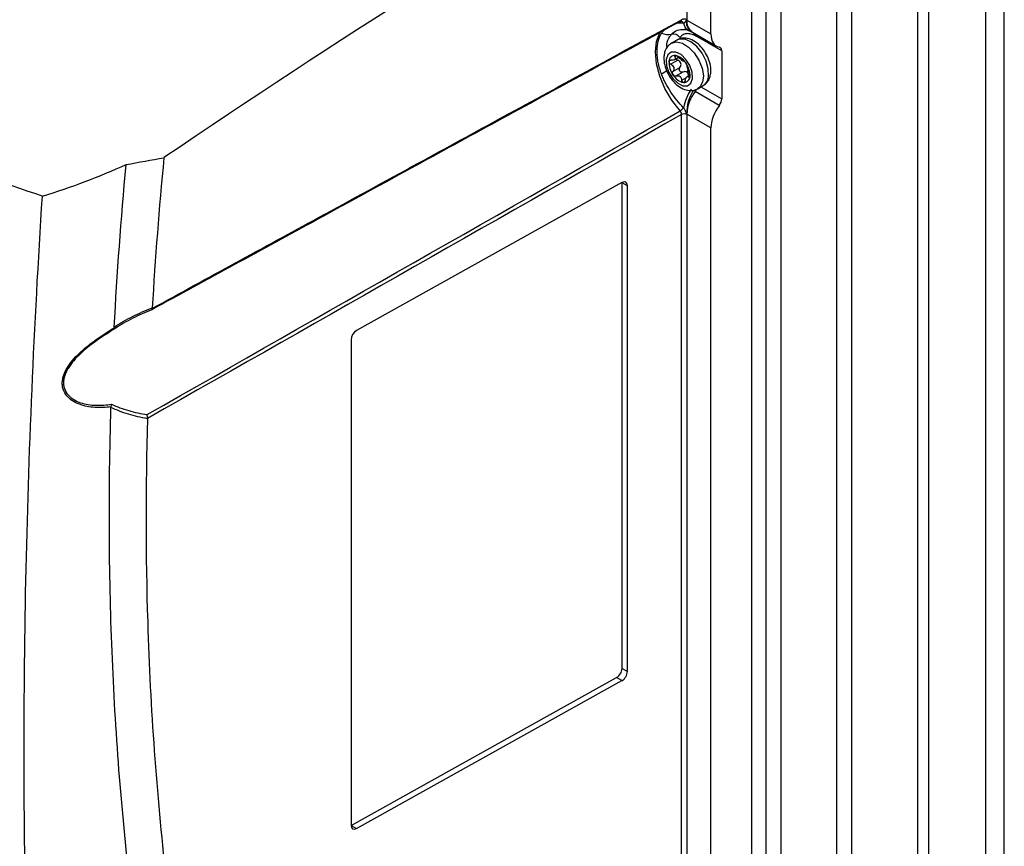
# Model space of a CAD drawing. Header units: millimetres. Extents: x 15458 to 16408, y 10213 to 11277.
# Tile 53 of 54: x 16271 to 16401, y 11045 to 11154. Entities that reach past the tile are written whole.
import ezdxf

# ---------------------------------------------------------------- set-up
doc = ezdxf.new("R2010")
doc.units = ezdxf.units.MM

msp = doc.modelspace()

# ---------------------------------------------------------------- linework, layer by layer
at = {"color": 7, "linetype": 'Continuous', "lineweight": 25}
for p, q in [((16389.94, 10993.11), (16389.94, 11202.96)), ((16391.36, 11202.96), (16391.36, 10993.11)), ((16401.43, 10990.15), (16401.43, 11200)), ((16398.96, 10988.72), (16398.96, 11198.57)), ((16381.14, 11197.88), (16381.14, 10988.03)), ((16379.2, 10986.45), (16379.2, 11196.3)), ((16371.77, 11187.41), (16371.77, 10977.56)), ((16369.83, 10975.99), (16369.83, 11185.84)), ((16367.88, 11184.71), (16367.88, 10974.79)), ((16362.48, 11152.39), (16362.48, 11181.6)), ((16359.29, 11179.74), (16359.29, 11154.29)), ((16358.07, 11153.87), (16358.84, 11153.88)), ((16358.39, 11154.04), (16358.48, 11154.06)), ((16358.55, 11154.08), (16358.54, 11154.08)), ((16359.29, 11154.23), (16362.48, 11152.39)), ((16359.84, 11152.72), (16360.02, 11152.62)), ((16360.02, 11152.63), (16363.22, 11150.78)), ((16357.97, 11151.59), (16357.26, 11151.18)), ((16363.92, 11150.14), (16360.71, 11151.99)), ((16363.92, 11150.14), (16363.92, 11143.76)), ((16358.08, 11148.9), (16357.16, 11148.37)), ((16357.63, 11148.98), (16358.17, 11149.29)), ((16357.91, 11149.49), (16357.68, 11149.36)), ((16357.45, 11147.4), (16358.38, 11147.93)), ((16358.78, 11147.34), (16357.86, 11146.81)), ((16359.46, 11147.61), (16359.31, 11147.32)), ((16358.61, 11146.27), (16359.24, 11146.63)), ((16359.68, 11146.92), (16359.33, 11146.72)), ((16359.54, 11146.66), (16359.69, 11146.75)), ((16363.6, 11142.91), (16360.39, 11144.76)), ((16360.76, 11145.12), (16361.47, 11145.53)), ((16361.16, 11145.36), (16363.92, 11143.76)), ((16362.48, 11139.91), (16359.29, 11141.75)), ((16358.59, 11015.48), (16358.59, 11141.7)), ((16359.29, 11141.69), (16359.29, 11015.47)), ((16362.48, 11013.58), (16362.48, 11139.91)), ((16350.68, 11132.65), (16315.43, 11112.99)), ((16350.69, 11068.13), (16350.69, 11132.64)), ((16351.4, 11132.23), (16350.69, 11132.64)), ((16351.4, 11067.72), (16351.4, 11132.23)), ((16314.71, 11111.77), (16314.71, 11047.27)), ((16350.69, 11068.13), (16351.4, 11067.72)), ((16314.72, 11047.26), (16349.97, 11066.91)), ((16315.43, 11046.85), (16350.68, 11066.51)), ((16350.68, 11066.51), (16349.97, 11066.91)), ((16314.72, 11047.26), (16315.43, 11046.85))]:
    msp.add_line(p, q, dxfattribs=at)
at = {"color": 7, "linetype": 'Continuous', "lineweight": 25, "flags": 128}
for points in [[(16358.39, 11142.18), (16357.3, 11143.59), (16356.38, 11145.15), (16355.69, 11146.8), (16355.26, 11148.44), (16355.12, 11150), (16355.26, 11151.38), (16355.69, 11152.53), (16355.72, 11152.59)], [(16357.25, 11151.18), (16357.26, 11151.18), (16357.92, 11151.35), (16358.7, 11151.17), (16359.51, 11150.66), (16360.27, 11149.88), (16360.89, 11148.91), (16361.31, 11147.87), (16361.48, 11146.85), (16361.38, 11145.97), (16361.02, 11145.33), (16360.76, 11145.13)], [(16362.17, 11146.79), (16362.14, 11147.75), (16361.84, 11148.8), (16361.31, 11149.82), (16360.61, 11150.71), (16359.81, 11151.36), (16359.01, 11151.71), (16358.27, 11151.72), (16357.97, 11151.59)], [(16356.55, 11149.01), (16356.6, 11148.18), (16356.91, 11147.29), (16357.43, 11146.47), (16358.08, 11145.84), (16358.77, 11145.51), (16359.39, 11145.51), (16359.84, 11145.85), (16360.06, 11146.48), (16360, 11147.31), (16359.69, 11148.2), (16359.17, 11149.02), (16358.52, 11149.65), (16357.83, 11149.98), (16357.21, 11149.98), (16356.76, 11149.64), (16356.55, 11149.01)]]:
    msp.add_lwpolyline(points, dxfattribs=at)
at = {"color": 7, "linetype": 'Continuous', "lineweight": 25}
for centre, radius, start, end in [((16358.52, 11153.72), 0.355, 27.1707, 85.4453), ((16358.94, 11153.6), 0.77, 62.6565, 116.7662), ((16360.2, 11154.06), 1.38, 187.4462, 243.0119), ((16360.7, 11153.93), 1.48, 168.183, 234.5237), ((16360.97, 11154.03), 1.69, 173.0439, 235.6439), ((16356.85, 11155.18), 2.85, 251.17, 277.9793), ((16357.47, 11151.25), 1.13, 36.4638, 101.2834), ((16359.54, 11152.19), 0.73, 3.0568, 28.7637), ((16359.78, 11152.13), 0.69, 359.5331, 22.7207), ((16360.01, 11152.01), 0.7, 358.9262, 21.1477), ((16357.7, 11148.76), 0.788, 86.0842, 181.1687), ((16359.72, 11148.61), 2.8, 177.2625, 216.431), ((16357.31, 11147.47), 2.12, 30.5169, 77.9905), ((16357.66, 11147.63), 1.61, 50.662, 57.8454), ((16359.09, 11149.61), 0.835, 227.3158, 241.1916), ((16356.89, 11146.88), 2.8, 357.2625, 36.431), ((16349.11, 11158.36), 13.18, 301.151, 304.7916), ((16359.29, 11148.02), 2.12, 210.5169, 257.9905), ((16359.29, 11148.06), 1.61, 230.662, 237.8454), ((16357.87, 11146.08), 0.835, 47.3158, 61.1916), ((16358.9, 11146.73), 0.788, 266.0842, 1.1687), ((16360.67, 11146.8), 1.5, 301.9799, 359.5912), ((16365.33, 11141.29), 6.62, 145.4561, 168.657), ((16365.09, 11141.8), 5.83, 147.8917, 180.1027), ((16364.6, 11141.52), 5.31, 142.3642, 177.5036), ((16359.01, 11145.78), 1.72, 323.4905, 334.1141), ((16357.56, 11143.54), 1.59, 301.2562, 323.3595), ((16358.94, 11141.01), 0.77, 62.6565, 116.7662)]:
    msp.add_arc(centre, radius, start, end, dxfattribs=at)
for centre, major_axis, start_param, end_param in [((16376.68, 10270.25), (577.92, 966.45), 0.816685, 0.901725), ((16365, 11153.79), (1.8, 3), 2.36515, 3.346915), ((16363.2, 11149.74), (0.513, 0.858), 5.506743, 6.488508), ((16363.2, 11143.36), (0.513, 0.858), 4.524977, 5.506743), ((16365, 11141.31), (1.8, 3), 1.383385, 2.36515), ((16350.68, 11131.83), (0.513, 0.858), 5.506743, 7.077539), ((16315.43, 11112.18), (0.513, 0.858), 0.794354, 2.36515), ((16349.97, 11067.73), (0.513, 0.858), 3.935946, 5.506743), ((16350.68, 11067.32), (0.513, 0.858), 3.935946, 5.506743), ((16315.43, 11047.67), (0.513, 0.858), 2.36515, 3.935946)]:
    msp.add_ellipse(centre, major_axis=major_axis, ratio=0.587369, start_param=start_param, end_param=end_param, dxfattribs=at)
for points, knots in [([(16273.74, 11130.85), (16263.02, 11134.47), (16252.71, 11138.48), (16240.32, 11144), (16237.87, 11145.13), (16233.04, 11147.44), (16230.65, 11148.61), (16223.57, 11152.21), (16218.97, 11154.7), (16212.26, 11158.58), (16210.06, 11159.89), (16205.7, 11162.57), (16203.56, 11163.93), (16197.23, 11168.08), (16193.15, 11170.92), (16181.35, 11179.69), (16174.04, 11185.84), (16167.3, 11192.3)], [0, 0, 0, 0, 0.25, 0.25, 0.3125, 0.3125, 0.375, 0.375, 0.5, 0.5, 0.5625, 0.5625, 0.625, 0.625, 0.75, 0.75, 1, 1, 1, 1]), ([(16358.39, 11154.04), (16350.52, 11149.75), (16342.65, 11145.46), (16334.78, 11141.16), (16331, 11139.1), (16327.22, 11137.04), (16323.44, 11134.97), (16319.04, 11132.57), (16314.63, 11130.16), (16310.22, 11127.75), (16302.9, 11123.75), (16295.58, 11119.76), (16288.26, 11115.76)], [0.00049138, 0.00049138, 0.00049138, 0.00049138, 0.03332537, 0.03332537, 0.03332537, 0.04909872, 0.04909872, 0.04909872, 0.06749117, 0.06749117, 0.06749117, 0.09803165, 0.09803165, 0.09803165, 0.09803165]), ([(16288.33, 11115.95), (16295.68, 11119.97), (16303.04, 11123.99), (16310.4, 11128), (16314.81, 11130.41), (16319.22, 11132.82), (16323.63, 11135.22), (16327.41, 11137.29), (16331.19, 11139.35), (16334.97, 11141.41), (16342.85, 11145.71), (16350.72, 11150), (16358.59, 11154.29)], [0.00000761, 0.00000761, 0.00000761, 0.00000761, 0.03069377, 0.03069377, 0.03069377, 0.04908632, 0.04908632, 0.04908632, 0.06485976, 0.06485976, 0.06485976, 0.09769397, 0.09769397, 0.09769397, 0.09769397]), ([(16358.48, 11154.06), (16358.49, 11154.06), (16358.52, 11154.07), (16358.56, 11154.13), (16358.59, 11154.21), (16358.59, 11154.27), (16358.59, 11154.29)], [0, 0, 0, 0, 0.008898, 0.428149, 0.847391, 1, 1, 1, 1]), ([(16358.49, 11154.05), (16358.51, 11154.06), (16358.54, 11154.08), (16358.54, 11154.08), (16358.54, 11154.08)], [0, 0, 0, 0, 0.716067, 1, 1, 1, 1]), ([(16358.84, 11153.88), (16358.94, 11153.88), (16359.03, 11153.92), (16359.12, 11154.02), (16359.15, 11154.06), (16359.18, 11154.13), (16359.19, 11154.16), (16359.21, 11154.2), (16359.23, 11154.23), (16359.25, 11154.23)], [0, 0, 0, 0, 0.5, 0.5, 0.75, 0.75, 0.875, 0.875, 1, 1, 1, 1]), ([(16355.93, 11147.08), (16355.83, 11147.34), (16355.75, 11147.59), (16355.6, 11148.11), (16355.54, 11148.36), (16355.44, 11148.86), (16355.4, 11149.11), (16355.35, 11149.6), (16355.33, 11149.84), (16355.33, 11150.3), (16355.35, 11150.53), (16355.4, 11150.97), (16355.44, 11151.18), (16355.59, 11151.79), (16355.74, 11152.16), (16355.93, 11152.48)], [0, 0, 0, 0, 0.125, 0.125, 0.25, 0.25, 0.375, 0.375, 0.5, 0.5, 0.625, 0.625, 0.75, 0.75, 1, 1, 1, 1]), ([(16355.93, 11152.48), (16355.94, 11152.49), (16356.04, 11152.66), (16356.17, 11152.78), (16356.3, 11152.9)], [0, 0, 0, 0, 0.068148, 1, 1, 1, 1]), ([(16356.66, 11150.59), (16356.65, 11150.73), (16356.61, 11151.31), (16356.89, 11151.89), (16357.18, 11152.26), (16357.25, 11152.36)], [0, 0, 0, 0, 0.181333, 0.794632, 1, 1, 1, 1]), ([(16357.25, 11152.36), (16357.5, 11152.59), (16357.95, 11153.01), (16358.61, 11152.99), (16358.91, 11152.99)], [0, 0, 0, 0, 0.544327, 1, 1, 1, 1]), ([(16360.27, 11152.22), (16360.07, 11152.32), (16359.88, 11152.38), (16359.52, 11152.44), (16359.34, 11152.44), (16359.02, 11152.39), (16358.87, 11152.33), (16358.6, 11152.16), (16358.48, 11152.05), (16358.38, 11151.92)], [0, 0, 0, 0, 0.25, 0.25, 0.5, 0.5, 0.75, 0.75, 1, 1, 1, 1]), ([(16358.91, 11153), (16358.96, 11153), (16359.13, 11153.01), (16359.4, 11152.9), (16359.59, 11152.82)], [0, 0, 0, 0, 0.3247816, 1, 1, 1, 1]), ([(16359.98, 11152.71), (16359.94, 11152.74), (16359.62, 11152.9), (16359.29, 11152.96), (16359, 11153.01)], [0, 0, 0, 0, 0.134262, 1, 1, 1, 1]), ([(16359.58, 11152.84), (16359.63, 11152.82), (16359.69, 11152.79), (16359.76, 11152.76), (16359.79, 11152.75), (16359.8, 11152.75), (16359.83, 11152.73), (16359.85, 11152.72), (16359.86, 11152.72)], [0, 0, 0, 0, 0.31419, 0.423576, 0.505291, 0.572577, 0.648431, 1, 1, 1, 1]), ([(16357.25, 11151.16), (16357.07, 11151.03), (16356.68, 11150.76), (16356.37, 11150.16), (16356.29, 11149.72), (16356.26, 11149.53)], [0, 0, 0, 0, 0.334138, 0.707218, 1, 1, 1, 1]), ([(16362.46, 11147.19), (16362.47, 11147.36), (16362.5, 11147.84), (16362.34, 11148.68), (16361.95, 11149.65), (16361.35, 11150.54), (16360.6, 11151.27), (16359.78, 11151.73), (16358.98, 11151.88), (16358.34, 11151.82), (16358.07, 11151.62), (16357.99, 11151.56)], [0, 0, 0, 0, 0.074311, 0.202889, 0.332852, 0.463263, 0.595869, 0.733304, 0.848279, 0.956162, 1, 1, 1, 1]), ([(16356.26, 11149.53), (16356.25, 11149.35), (16356.22, 11148.87), (16356.38, 11148.03), (16356.78, 11147.06), (16357.37, 11146.18), (16358.12, 11145.45), (16358.94, 11144.99), (16359.75, 11144.84), (16360.38, 11144.9), (16360.66, 11145.1), (16360.75, 11145.16)], [0, 0, 0, 0, 0.074204, 0.202598, 0.332375, 0.462599, 0.595014, 0.732253, 0.847063, 0.954792, 1, 1, 1, 1]), ([(16356.91, 11148.74), (16356.92, 11148.81), (16356.96, 11148.86), (16357.07, 11148.92), (16357.14, 11148.93), (16357.22, 11148.92)], [0, 0, 0, 0, 0.5, 0.5, 1, 1, 1, 1]), ([(16357.16, 11148.37), (16357.08, 11148.41), (16357.02, 11148.47), (16356.93, 11148.6), (16356.91, 11148.68), (16356.91, 11148.74)], [0, 0, 0, 0, 0.5, 0.5, 1, 1, 1, 1]), ([(16357.16, 11148.37), (16357.25, 11148.32), (16357.33, 11148.26), (16357.47, 11148.11), (16357.53, 11148.02), (16357.58, 11147.84), (16357.59, 11147.74), (16357.55, 11147.56), (16357.51, 11147.47), (16357.45, 11147.4)], [0, 0, 0, 0, 0.25, 0.25, 0.5, 0.5, 0.75, 0.75, 1, 1, 1, 1]), ([(16357.68, 11149.36), (16357.72, 11149.29), (16357.74, 11149.23), (16357.74, 11149.11), (16357.72, 11149.06), (16357.63, 11148.97), (16357.57, 11148.94), (16357.41, 11148.91), (16357.32, 11148.91), (16357.22, 11148.92)], [0, 0, 0, 0, 0.25, 0.25, 0.5, 0.5, 0.75, 0.75, 1, 1, 1, 1]), ([(16357.76, 11149.54), (16357.7, 11149.55), (16357.66, 11149.53), (16357.64, 11149.46), (16357.65, 11149.41), (16357.68, 11149.36)], [0, 0, 0, 0, 0.5, 0.5, 1, 1, 1, 1]), ([(16358.15, 11149.31), (16358.09, 11149.37), (16358.02, 11149.43), (16357.88, 11149.51), (16357.81, 11149.54), (16357.76, 11149.54)], [0, 0, 0, 0, 0.5, 0.5, 1, 1, 1, 1]), ([(16357.85, 11149.11), (16357.86, 11149.09), (16357.89, 11149.04), (16357.96, 11148.97), (16358.04, 11148.93), (16358.08, 11148.9)], [0, 0, 0, 0, 0.199709, 0.578242, 1, 1, 1, 1]), ([(16358.38, 11147.93), (16358.44, 11148.01), (16358.48, 11148.09), (16358.53, 11148.28), (16358.53, 11148.38), (16358.48, 11148.57), (16358.42, 11148.66), (16358.27, 11148.8), (16358.18, 11148.86), (16358.08, 11148.9)], [0, 0, 0, 0, 0.25, 0.25, 0.5, 0.5, 0.75, 0.75, 1, 1, 1, 1]), ([(16358.9, 11148.78), (16358.92, 11148.78), (16358.95, 11148.76), (16359.04, 11148.68), (16359.09, 11148.62), (16359.14, 11148.55)], [0, 0, 0, 0, 0.5, 0.5, 1, 1, 1, 1]), ([(16359.14, 11148.55), (16359.19, 11148.48), (16359.23, 11148.4), (16359.29, 11148.27), (16359.31, 11148.22), (16359.31, 11148.18)], [0, 0, 0, 0, 0.5, 0.5, 1, 1, 1, 1]), ([(16358.84, 11142.59), (16358.53, 11142.9), (16358.24, 11143.23), (16357.67, 11143.93), (16357.41, 11144.3), (16356.91, 11145.06), (16356.68, 11145.46), (16356.37, 11146.06), (16356.27, 11146.26), (16356.09, 11146.67), (16356.01, 11146.87), (16355.93, 11147.08)], [0, 0, 0, 0, 0.25, 0.25, 0.5, 0.5, 0.75, 0.75, 0.875, 0.875, 1, 1, 1, 1]), ([(16357.46, 11146.94), (16357.41, 11147.01), (16357.39, 11147.1), (16357.38, 11147.26), (16357.41, 11147.34), (16357.45, 11147.4)], [0, 0, 0, 0, 0.5, 0.5, 1, 1, 1, 1]), ([(16358.78, 11147.34), (16358.71, 11147.31), (16358.63, 11147.3), (16358.48, 11147.34), (16358.41, 11147.39), (16358.31, 11147.53), (16358.29, 11147.62), (16358.29, 11147.79), (16358.33, 11147.87), (16358.38, 11147.93)], [0, 0, 0, 0, 0.25, 0.25, 0.5, 0.5, 0.75, 0.75, 1, 1, 1, 1]), ([(16359.31, 11147.32), (16359.23, 11147.37), (16359.15, 11147.39), (16358.96, 11147.4), (16358.87, 11147.38), (16358.78, 11147.34)], [0, 0, 0, 0, 0.5, 0.5, 1, 1, 1, 1]), ([(16359.6, 11147.21), (16359.57, 11147.29), (16359.53, 11147.38), (16359.47, 11147.57), (16359.44, 11147.68), (16359.38, 11147.86), (16359.36, 11147.95), (16359.32, 11148.09), (16359.31, 11148.14), (16359.31, 11148.18)], [0, 0, 0, 0, 0.25, 0.25, 0.5, 0.5, 0.75, 0.75, 1, 1, 1, 1]), ([(16359.53, 11146.8), (16359.53, 11146.9), (16359.51, 11147), (16359.44, 11147.18), (16359.38, 11147.26), (16359.31, 11147.32)], [0, 0, 0, 0, 0.5, 0.5, 1, 1, 1, 1]), ([(16359.6, 11147.21), (16359.63, 11147.14), (16359.66, 11147.06), (16359.69, 11146.9), (16359.69, 11146.81), (16359.69, 11146.75)], [0, 0, 0, 0, 0.5, 0.5, 1, 1, 1, 1]), ([(16361.46, 11145.55), (16361.65, 11145.68), (16362.03, 11145.95), (16362.35, 11146.55), (16362.43, 11146.99), (16362.46, 11147.19)], [0, 0, 0, 0, 0.340429, 0.709984, 1, 1, 1, 1]), ([(16357.86, 11146.81), (16357.8, 11146.78), (16357.72, 11146.78), (16357.58, 11146.82), (16357.51, 11146.87), (16357.46, 11146.94)], [0, 0, 0, 0, 0.5, 0.5, 1, 1, 1, 1]), ([(16358.85, 11145.95), (16358.79, 11145.95), (16358.74, 11145.99), (16358.65, 11146.11), (16358.62, 11146.18), (16358.61, 11146.27)], [0, 0, 0, 0, 0.5, 0.5, 1, 1, 1, 1]), ([(16359.08, 11146.23), (16359.07, 11146.14), (16359.04, 11146.07), (16358.96, 11145.97), (16358.9, 11145.94), (16358.85, 11145.95)], [0, 0, 0, 0, 0.5, 0.5, 1, 1, 1, 1]), ([(16359.08, 11146.23), (16359.1, 11146.33), (16359.13, 11146.42), (16359.2, 11146.58), (16359.24, 11146.64), (16359.33, 11146.73), (16359.37, 11146.74), (16359.46, 11146.73), (16359.5, 11146.7), (16359.54, 11146.66)], [0, 0, 0, 0, 0.25, 0.25, 0.5, 0.5, 0.75, 0.75, 1, 1, 1, 1]), ([(16359.69, 11146.75), (16359.68, 11146.68), (16359.66, 11146.64), (16359.6, 11146.61), (16359.57, 11146.62), (16359.54, 11146.66)], [0, 0, 0, 0, 0.5, 0.5, 1, 1, 1, 1]), ([(16358.59, 11141.7), (16358.59, 11141.77), (16358.57, 11141.86), (16358.5, 11142.03), (16358.45, 11142.12), (16358.39, 11142.18)], [0, 0, 0, 0, 0.5, 0.5, 1, 1, 1, 1]), ([(16359.25, 11141.79), (16359.23, 11141.81), (16359.21, 11141.85), (16359.19, 11141.92), (16359.18, 11141.96), (16359.15, 11142.07), (16359.12, 11142.14), (16359.06, 11142.28), (16359.02, 11142.35), (16358.94, 11142.48), (16358.89, 11142.54), (16358.84, 11142.59)], [0, 0, 0, 0, 0.125, 0.125, 0.25, 0.25, 0.5, 0.5, 0.75, 0.75, 1, 1, 1, 1]), ([(16273.74, 11130.85), (16275.68, 11131.45), (16277.57, 11132.1), (16281.28, 11133.5), (16283.09, 11134.25), (16284.86, 11135.05)], [0, 0, 0, 0, 0.5, 0.5, 1, 1, 1, 1]), ([(16271.65, 11029.9), (16271.44, 11038.11), (16271.33, 11046.37), (16271.29, 11063), (16271.37, 11071.37), (16271.9, 11096.62), (16272.63, 11113.64), (16273.74, 11130.85)], [0, 0, 0, 0, 0.25, 0.25, 0.5, 0.5, 1, 1, 1, 1]), ([(16283.28, 11113.46), (16284.05, 11113.98), (16284.87, 11114.45), (16286.56, 11115.3), (16287.43, 11115.67), (16288.32, 11116)], [0, 0, 0, 0, 0.5, 0.5, 1, 1, 1, 1]), ([(16288.26, 11115.76), (16287.4, 11115.42), (16286.55, 11115.05), (16284.91, 11114.22), (16284.12, 11113.76), (16283.37, 11113.24)], [0, 0, 0, 0, 0.5, 0.5, 1, 1, 1, 1]), ([(16288.33, 11115.95), (16288.34, 11115.88), (16288.34, 11115.83), (16288.31, 11115.76), (16288.29, 11115.75), (16288.26, 11115.76)], [0, 0, 0, 0, 0.5, 0.5, 1, 1, 1, 1]), ([(16282.86, 11102.88), (16282.14, 11102.79), (16281.42, 11102.75), (16280.35, 11102.82), (16280, 11102.86), (16279.32, 11102.99), (16278.97, 11103.09), (16278.33, 11103.33), (16278.02, 11103.48), (16277.45, 11103.85), (16277.19, 11104.07), (16276.77, 11104.59), (16276.6, 11104.89), (16276.44, 11105.38), (16276.41, 11105.56), (16276.37, 11105.91), (16276.37, 11106.1), (16276.41, 11106.47), (16276.45, 11106.66), (16276.55, 11107.04), (16276.62, 11107.23), (16276.78, 11107.6), (16276.87, 11107.78), (16277.08, 11108.14), (16277.2, 11108.32), (16277.57, 11108.85), (16277.85, 11109.18), (16278.45, 11109.82), (16278.77, 11110.12), (16279.75, 11110.98), (16280.44, 11111.49), (16281.5, 11112.23), (16281.86, 11112.47), (16282.57, 11112.93), (16282.93, 11113.16), (16283.29, 11113.38)], [0, 0, 0, 0, 0.125, 0.125, 0.1875, 0.1875, 0.25, 0.25, 0.3125, 0.3125, 0.375, 0.375, 0.4375, 0.4375, 0.46875, 0.46875, 0.5, 0.5, 0.53125, 0.53125, 0.5625, 0.5625, 0.59375, 0.59375, 0.625, 0.625, 0.6875, 0.6875, 0.75, 0.75, 0.875, 0.875, 0.9375, 0.9375, 1, 1, 1, 1]), ([(16283.37, 11113.24), (16283.02, 11113.03), (16282.67, 11112.81), (16281.97, 11112.36), (16281.62, 11112.13), (16280.58, 11111.41), (16279.9, 11110.91), (16278.94, 11110.08), (16278.63, 11109.79), (16278.03, 11109.17), (16277.75, 11108.84), (16277.37, 11108.34), (16277.26, 11108.16), (16277.04, 11107.81), (16276.95, 11107.63), (16276.79, 11107.27), (16276.72, 11107.08), (16276.61, 11106.71), (16276.57, 11106.52), (16276.53, 11106.16), (16276.53, 11105.98), (16276.57, 11105.63), (16276.6, 11105.46), (16276.76, 11104.98), (16276.93, 11104.69), (16277.36, 11104.2), (16277.62, 11104), (16278.19, 11103.66), (16278.49, 11103.52), (16279.13, 11103.31), (16279.47, 11103.23), (16280.14, 11103.12), (16280.49, 11103.09), (16281.52, 11103.06), (16282.23, 11103.11), (16282.93, 11103.21)], [0, 0, 0, 0, 0.0625, 0.0625, 0.125, 0.125, 0.25, 0.25, 0.3125, 0.3125, 0.375, 0.375, 0.40625, 0.40625, 0.4375, 0.4375, 0.46875, 0.46875, 0.5, 0.5, 0.53125, 0.53125, 0.5625, 0.5625, 0.625, 0.625, 0.6875, 0.6875, 0.75, 0.75, 0.8125, 0.8125, 0.875, 0.875, 1, 1, 1, 1]), ([(16296.9, 10982.09), (16295.58, 10986.56), (16294.34, 10991.11), (16292.05, 11000.36), (16291, 11005.05), (16289.08, 11014.6), (16288.21, 11019.46), (16286.66, 11029.29), (16285.98, 11034.28), (16284.8, 11044.38), (16284.31, 11049.51), (16283.5, 11059.86), (16283.2, 11065.1), (16282.56, 11080.97), (16282.51, 11091.77), (16282.84, 11102.8)], [0, 0, 0, 0, 0.125, 0.125, 0.25, 0.25, 0.375, 0.375, 0.5, 0.5, 0.625, 0.625, 0.75, 0.75, 1, 1, 1, 1]), ([(16287.69, 11101.3), (16286.83, 11101.45), (16285.99, 11101.64), (16284.36, 11102.13), (16283.58, 11102.43), (16282.84, 11102.8)], [0, 0, 0, 0, 0.5, 0.5, 1, 1, 1, 1]), ([(16282.93, 11103.21), (16283.64, 11102.87), (16284.41, 11102.59), (16285.98, 11102.14), (16286.8, 11101.97), (16287.63, 11101.84)], [0, 0, 0, 0, 0.5, 0.5, 1, 1, 1, 1]), ([(16287.69, 11101.3), (16287.43, 11092.15), (16287.44, 11083.13), (16288.07, 11062.74), (16288.88, 11051.46), (16291.38, 11029.53), (16293.08, 11018.88), (16296.96, 11000.22), (16298.99, 10992.1), (16301.3, 10984.22)], [3.1092412, 3.1092412, 3.1092412, 3.1092412, 3.1759593, 3.1759593, 3.2629391, 3.2629391, 3.3499188, 3.3499188, 3.4204698, 3.4204698, 3.4204698, 3.4204698])]:
    msp.add_open_spline(points, degree=3, knots=knots, dxfattribs=at)
for points in [[(16359.25, 11154.23), (16359.27, 11154.23), (16359.28, 11154.23), (16359.29, 11154.23)], [(16359.29, 11154.29), (16359.29, 11154.27), (16359.29, 11154.25), (16359.29, 11154.23)], [(16360.47, 11152.12), (16360.4, 11152.16), (16360.34, 11152.19), (16360.27, 11152.22)], [(16360.71, 11151.99), (16360.63, 11152.04), (16360.55, 11152.08), (16360.47, 11152.12)], [(16358.52, 11149), (16358.39, 11149.09), (16358.26, 11149.2), (16358.15, 11149.31)], [(16358.9, 11148.78), (16358.86, 11148.77), (16358.79, 11148.81), (16358.68, 11148.88)], [(16357.86, 11146.81), (16357.99, 11146.86), (16358.14, 11146.87), (16358.27, 11146.82)], [(16358.44, 11146.7), (16358.54, 11146.59), (16358.59, 11146.43), (16358.61, 11146.27)], [(16360.39, 11144.76), (16360.31, 11144.81), (16360.23, 11144.85), (16360.15, 11144.9)], [(16287.63, 11101.84), (16311.22, 11115.27), (16334.81, 11128.72), (16358.39, 11142.18)], [(16359.29, 11141.75), (16359.28, 11141.76), (16359.27, 11141.77), (16359.25, 11141.79)], [(16359.29, 11141.75), (16359.29, 11141.73), (16359.29, 11141.71), (16359.29, 11141.69)], [(16358.59, 11141.7), (16334.96, 11128.22), (16311.33, 11114.77), (16287.69, 11101.33)], [(16284.86, 11135.05), (16286.53, 11135.36), (16288.2, 11135.66), (16289.87, 11135.96)], [(16289.87, 11135.96), (16289.22, 11129.25), (16288.71, 11122.59), (16288.32, 11116)], [(16283.28, 11113.46), (16283.65, 11120.58), (16284.18, 11127.78), (16284.86, 11135.05)], [(16288.32, 11116), (16288.32, 11115.98), (16288.32, 11115.97), (16288.33, 11115.95)], [(16283.29, 11113.38), (16283.28, 11113.4), (16283.28, 11113.43), (16283.28, 11113.46)], [(16283.29, 11113.38), (16283.34, 11113.3), (16283.36, 11113.26), (16283.37, 11113.24)], [(16282.84, 11102.8), (16282.84, 11102.83), (16282.85, 11102.85), (16282.86, 11102.88)], [(16282.86, 11102.88), (16282.9, 11102.98), (16282.93, 11103.1), (16282.93, 11103.21)], [(16287.69, 11101.33), (16287.71, 11101.49), (16287.69, 11101.69), (16287.63, 11101.84)], [(16287.69, 11101.33), (16287.69, 11101.32), (16287.69, 11101.31), (16287.69, 11101.3)]]:
    msp.add_open_spline(points, degree=3, dxfattribs=at)

doc.saveas('drawing.dxf')
